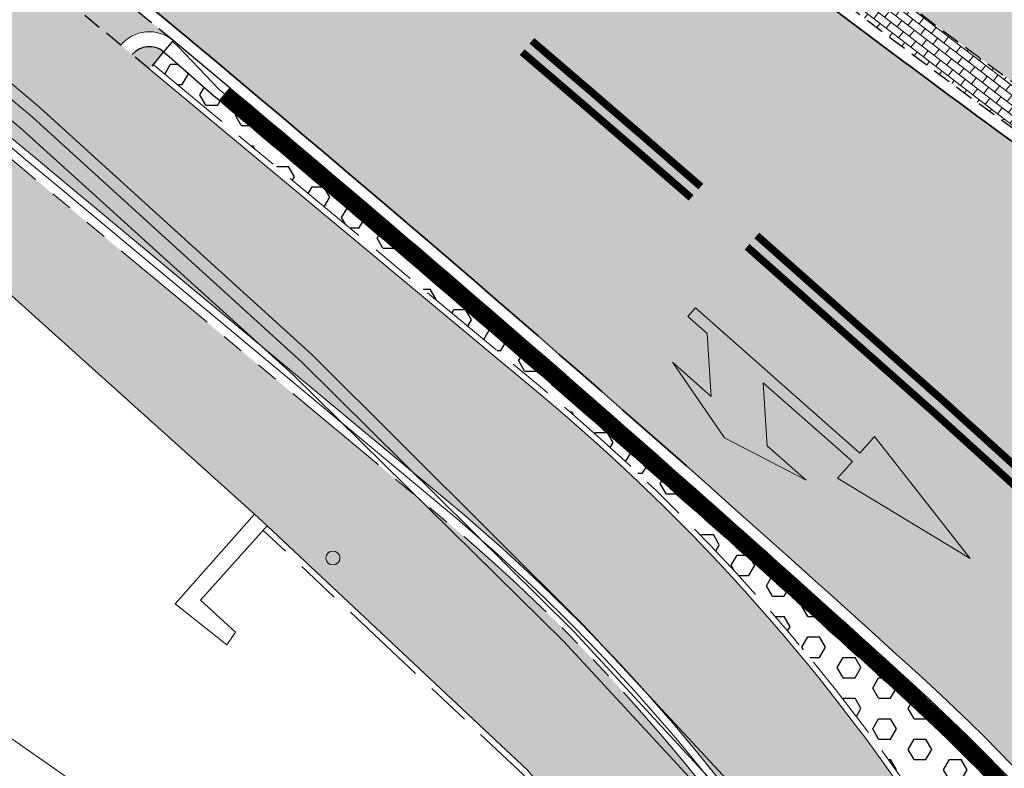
# Model space of a CAD drawing. Header units: metres. Extents: x 187916 to 189411, y 333285 to 334910.
# Tile 129 of 256: x 188355 to 188368, y 334437 to 334447. Entities that reach past the tile are written whole.
import ezdxf

# ---------------------------------------------------------------- set-up
doc = ezdxf.new("R2010")
doc.units = ezdxf.units.M
for name, pattern in [('DASHED2', [0.375, 0.25, -0.125]), ('VH-OPSLUITBAND_100X200', [16, 8, -2, 4, -2]), ('VH-RWSBAND-SO', [24, 10, -2, 2, -2, 2, -2, 2, -2]), ('VH-TROTTOIRBAND_180-200', [20, 10, -2, 2, -2, 2, -2]), ('VW-1-1_STREEP', [2, 1, -1])]:
    doc.linetypes.add(name, pattern=pattern)
for name, color, linetype, lineweight in [('B-ME-IE-MEUBILAIR_WEGMEUBILAIR_PAAL-S', 253, 'Continuous', 18), ('B-ME-IE-TERREINAFSCHEIDING_KUNSTMATIG_MUUR-G', 253, 'IE-TERREINAFSCHEIDING-KUNSTMATIG-DICHT', 18), ('B-ME-VH-KANTOPSLUITING_ACHTERKANTBAND-G', 253, 'Continuous', 18), ('B-ME-VH-VERHARDING_ASFALT-G', 253, 'Continuous', 18), ('B-ME-VH-VERHARDING_BETONSTRAATSTEEN-G', 253, 'Continuous', 18), ('B-WE-OG-BEBOUWING-GV', 253, 'Continuous', 15), ('N-WE-VH-GOOT_TEGEL-G', 170, 'Continuous', 35), ('N-WE-VH-KANTOPSLUITING_OPSLUITBAND_80X200-G', 30, 'VH-OPSLUITBAND_100X200', 15), ('N-WE-VH-KANTOPSLUITING_RIJWIELPADBAND_4-12 200-G', 94, 'VH-TROTTOIRBAND_180-200', 15), ('N-WE-VH-KANTOPSLUITING_TROTTOIRBAND_RWS_110 220-G', 251, 'VH-RWSBAND-SO', 25), ('N-WE-VH-KANTOPSLUITING_TROTTOIRBAND_RWS_110 220_ACHTERKANT-G', 7, 'VH-RWSBAND-SO', 25), ('N-WE-VH-KANTOPSLUITING_VERLOOPBAND-S', 251, 'Continuous', 25), ('N-WE-VH-KANTOPSLUITING_VERLOOPBAND_TBV TEKENING-G', 10, 'Continuous', 25), ('N-WE-VH-KANTOPSLUITING_VOORKANTBAND-G', 7, 'Continuous', 15), ('N-WE-VH-KANTVERHARDING_STREKLAAG_BSS-G', 60, 'Continuous', 18), ('N-WE-VH-VERHARDING_ASFALT_RIJWEG-A', 251, 'Continuous', 18), ('N-WE-VH-VERHARDING_BETONSTRAATSTEEN-GRIJS-A', 250, 'Continuous', 18), ('N-WE-VH-VERHARDING_BETONSTRAATSTEEN-ROOD-A', 11, 'Continuous', 18), ('N-WE-VH-VERHARDING_TEGEL-A', 254, 'Continuous', 5), ('N-WE-VW-MARKERING_LANGS_STREEP-G', 251, 'Continuous', 0), ('N-WE-VW-MARKERING_LANGS_STREEP_11-G', 251, 'VW-1-1_STREEP', 0), ('N-WE-VW-MARKERING_PIJL-S', 251, 'Continuous', 0)]:
    doc.layers.add(name, color=color, linetype=linetype, lineweight=lineweight)
doc.layers.add('N-WE-VH-MATERIAALSCHEIDING-G', color=7, linetype='DASHED2')
doc.layers.add('N-WE-VH-VERHARDING_PRINTBETON-A', color=251, linetype='Continuous')
doc.layers.add('N-WE-VH-VERHARDING_STRAATBAKSTEEN_DF-A', color=7, linetype='Continuous', lineweight=18, true_color=0x713a38)
doc.linetypes.add('IE-TERREINAFSCHEIDING-KUNSTMATIG-DICHT', pattern='A,8,-1,[82,NLCS.SHX,S=0.75,R=90,X=0,Y=0],-1', length=10)

# ---------------------------------------------------------------- blocks, each defined once
blk = doc.blocks.new('SIE-WEG_PAAL_ALGEMEEN_TYPE_01-SO')
h = blk.add_hatch(color=256)
edge = h.paths.add_edge_path()
edge.add_arc((2.273736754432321e-16, 0), 0.1875, 0, 360)
at = {"ltscale": 0.5}
blk.add_circle((2.273736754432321e-16, 0), 0.1875, dxfattribs=at)
blk = doc.blocks.new('DTM')
at = {"layer": 'B-ME-IE-TERREINAFSCHEIDING_KUNSTMATIG_MUUR-G', "ltscale": 0.2, "flags": 128}
for points in [[(188358.0070000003, 334440.05), (188356.9390000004, 334438.8460000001)], [(188358.1740000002, 334439.8960000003), (188358.0070000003, 334440.0499999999)], [(188358.1740000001, 334439.8960000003), (188357.2790000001, 334438.8969999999)], [(188356.9390000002, 334438.8459999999), (188357.6310000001, 334438.2970000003)], [(188357.2790000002, 334438.8970000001), (188357.7489999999, 334438.4640000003)], [(188357.7489999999, 334438.4640000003), (188357.6310000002, 334438.2970000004)]]:
    blk.add_lwpolyline(points, dxfattribs=at)
at = {"layer": 'B-ME-VH-KANTOPSLUITING_ACHTERKANTBAND-G', "ltscale": 0.2, "flags": 128}
blk.add_lwpolyline([(188365.5469999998, 334434.6830000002), (188362.162, 334438.344), (188358.5249999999, 334441.9240000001), (188354.8799999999, 334445.2239999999), (188351.108, 334448.4199999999), (188347.2519999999, 334451.4750000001), (188343.8790000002, 334453.9109999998), (188336.9369999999, 334458.5529999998), (188327.2310000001, 334465.0079999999), (188326.8799999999, 334465.0989999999), (188326.5600000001, 334465.085), (188323.79, 334464.4909999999), (188323.321, 334464.4810000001), (188322.8569999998, 334464.6499999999), (188322.2379999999, 334465.0559999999), (188322.0970000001, 334464.875), (188315.9109999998, 334468.9810000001), (188307.4819999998, 334474.5529999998), (188299.1310000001, 334480.128), (188292.6919999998, 334484.406), (188292.7859999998, 334484.5929999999), (188289.608, 334489.1060000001), (188288.102, 334490.4870000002), (188285.804, 334491.4010000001)], dxfattribs=at)
at = {"layer": 'B-ME-VH-VERHARDING_ASFALT-G', "ltscale": 0.2, "flags": 128}
blk.add_lwpolyline([(188365.8310000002, 334434.9040000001), (188362.4240000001, 334438.5660000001), (188358.7820000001, 334442.1919999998), (188355.122, 334445.5129999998), (188351.3709999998, 334448.6919999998), (188347.4890000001, 334451.7459999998), (188344.0750000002, 334454.2029999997), (188337.1290000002, 334458.8369999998), (188327.4070000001, 334465.2999999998), (188317.952, 334471.5660000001), (188309.423, 334477.2089999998), (188300.8539999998, 334482.8829999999), (188294.4679999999, 334487.122), (188288.5869999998, 334490.9939999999), (188288.3840000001, 334490.7209999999), (188285.8999999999, 334491.7480000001), (188283.2439999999, 334491.7769999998), (188280.46, 334490.5949999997), (188278.2579999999, 334488.068), (188277.4100000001, 334486.8220000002), (188269.0490000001, 334474.3229999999), (188266.6150000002, 334470.9390000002)], dxfattribs=at)
at = {"layer": 'B-ME-VH-VERHARDING_BETONSTRAATSTEEN-G', "ltscale": 0.2, "flags": 128}
for points in [[(188365.6949999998, 334434.801), (188362.3050000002, 334438.4699999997), (188358.6469999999, 334442.0899999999), (188355.0150000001, 334445.3939999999), (188351.2570000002, 334448.5410000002), (188347.3930000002, 334451.6320000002), (188343.98, 334454.0830000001), (188337.037, 334458.7239999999), (188327.3319999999, 334465.162), (188326.9160000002, 334465.3119999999), (188326.486, 334465.2919999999), (188323.7170000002, 334464.719), (188323.3790000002, 334464.679), (188322.9739999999, 334464.8339999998), (188322.3220000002, 334465.2439999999), (188316.3480000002, 334469.213), (188307.7429999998, 334474.9180000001), (188299.352, 334480.497), (188292.9279999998, 334484.767), (188289.7919999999, 334489.236), (188288.2349999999, 334490.6400000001), (188285.8650000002, 334491.6179999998)], [(188358.0070000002, 334440.0499999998), (188354.1140000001, 334443.548), (188353.247, 334443.8990000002), (188352.8500000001, 334443.9160000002)], [(188346.6529999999, 334392.8870000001), (188349.287, 334395.7790000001), (188353.5869999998, 334401.2659999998), (188359.2069999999, 334408.2599999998), (188359.9950000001, 334409.2689999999), (188361.0759999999, 334410.4569999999), (188363.099, 334412.921), (188363.3539999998, 334412.7009999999), (188368.9739999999, 334419.6099999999), (188369.0180000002, 334420.5460000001), (188369.2769999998, 334424.0970000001), (188369.3629999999, 334424.7939999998), (188368.4470000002, 334427.1519999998), (188364.4210000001, 334433.3939999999), (188361.676, 334436.6099999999), (188358.1740000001, 334439.8960000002)]]:
    blk.add_lwpolyline(points, dxfattribs=at)
at = {"layer": 'B-WE-OG-BEBOUWING-GV', "ltscale": 0.2, "flags": 128}
blk.add_lwpolyline([(188331.2410099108, 334450.2571500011), (188329.853, 334448.251), (188326.99, 334444.115), (188323.074, 334438.622), (188322.202, 334437.162), (188334.18, 334428.69), (188336.613, 334432.222), (188347.523, 334424.667), (188346.436, 334423.168), (188348.385, 334421.819), (188348.565, 334422.079), (188352.668, 334419.222), (188353.571, 334420.519), (188354.176, 334421.388), (188355.925, 334420.172), (188361.889, 334428.74), (188356.181, 334432.796), (188357.688, 334434.977), (188352.266, 334438.759), (188353.386, 334440.34), (188351.386, 334441.742)], dxfattribs=at)
at = {"layer": 'B-ME-IE-MEUBILAIR_WEGMEUBILAIR_PAAL-S', "xscale": 0.5, "yscale": 0.5, "zscale": 0.5}
blk.add_blockref('SIE-WEG_PAAL_ALGEMEEN_TYPE_01-SO', (188359.06, 334439.463), dxfattribs=at)
blk = doc.blocks.new('SVH-VERLOOPBAND_TROTTOIRBAND RWS 110 220X250 VB_TROTTOIRBAND 180 200X250 HD_L1000-MM')
at = {"linetype": 'Continuous', "lineweight": 0}
blk.add_lwpolyline([(1000, 200.0000000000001), (900, 200.0000000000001), (100, 220), (0, 220), (0, 0), (1000, 1.13686837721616e-13)], close=True, dxfattribs=at)
blk.add_lwpolyline([(0, 110), (100, 110), (900, 20.00000000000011), (1000, 20.00000000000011)], dxfattribs=at)
blk = doc.blocks.new('ontwerp Wilhelmina- & Engelenkampstraat')
at = {"layer": 'N-WE-VH-VERHARDING_ASFALT_RIJWEG-A', "transparency": 33554610}
h = blk.add_hatch(color=256, dxfattribs=at)
h.dxf.hatch_style = 1
edge = h.paths.add_edge_path()
edge.add_line((188163.8208333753, 334580.6406240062), (188159.2952212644, 334575.7984076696))
edge.add_line((188159.2952212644, 334575.7984076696), (188174.5957356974, 334565.9704214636))
edge.add_line((188174.5957356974, 334565.9704214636), (188208.8839609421, 334543.8760752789))
edge.add_arc((188265.1432202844, 334630.8183515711), 103.5570551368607, 237.0935993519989, 239.2286548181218)
edge.add_arc((189667.3076695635, 336961.7811804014), 2823.749582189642, 238.9808935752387, 239.4819934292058)
edge.add_line((188233.3818636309, 334529.2067239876), (188237.2558465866, 334526.9002472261))
edge.add_arc((188172.8948845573, 334415.8189779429), 128.3798341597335, 56.614742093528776, 59.911814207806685, ccw=False)
edge.add_arc((188228.9109722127, 334498.8883011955), 28.21409776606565, 55.4845922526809, 58.773180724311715, ccw=False)
edge.add_line((188244.8978654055, 334522.1359797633), (188270.2099100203, 334505.7794106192))
edge.add_arc((188264.7010883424, 334497.2544241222), 10.15000054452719, 13.737900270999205, 57.129572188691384, ccw=False)
edge.add_line((188274.5607201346, 334499.6648539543), (188285.3916733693, 334492.8307818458))
edge.add_arc((188287.0274187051, 334482.813442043), 10.15001278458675, 56.479027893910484, 99.27405743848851, ccw=False)
edge.add_line((188292.6326838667, 334491.2753426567), (188328.2332900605, 334467.6895627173))
edge.add_arc((188166.0016867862, 334216.8707131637), 298.7125514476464, 47.8039201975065, 57.10489379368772, ccw=False)
edge.add_arc((188346.5713980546, 334415.6696875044), 30.15000000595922, 31.86626050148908, 48.27499196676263, ccw=False)
edge.add_arc((188363.5941228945, 334425.9773084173), 10.25375049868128, 32.663466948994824, 33.16756871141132, ccw=False)
edge.add_arc((188363.7680247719, 334425.9005759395), 10.15000001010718, 9.405490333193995, 33.55795590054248, ccw=False)
edge.add_arc((188373.1107148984, 334427.4481680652), 0.680000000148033, -65.24652159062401, 9.405490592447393, ccw=False)
edge.add_line((188373.39544101, 334426.8306479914), (188373.3535042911, 334426.8064665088))
edge.add_line((188373.3535042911, 334426.8064665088), (188373.0122377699, 334426.6096859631))
edge.add_arc((188366.2889411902, 334422.7187079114), 7.76803881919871, 0.9923180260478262, 30.05928364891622, ccw=False)
edge.add_line((188374.0558150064, 334422.853237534), (188385.6760825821, 334436.9428109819))
edge.add_arc((188384.9421657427, 334443.9042308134), 6.99999999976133, 238.676415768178, 276.0182515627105, ccw=False)
edge.add_line((188381.3030702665, 334437.9245164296), (188374.3090535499, 334441.7971089))
edge.add_line((188374.3090535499, 334441.7971089), (188374.1759859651, 334441.5785117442))
edge.add_arc((188373.7240602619, 334441.8357337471), 0.5199999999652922, 236.9865645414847, 330.35281892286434, ccw=False)
edge.add_arc((188428.1308333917, 334525.1050683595), 99.98797832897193, 235.55122826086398, 236.8408409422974, ccw=False)
edge.add_arc((188411.6700745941, 334501.8726051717), 71.51970141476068, 233.64609065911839, 235.89746209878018, ccw=False)
edge.add_arc((188411.670100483, 334501.8726410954), 71.51974569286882, 233.2495609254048, 233.64609101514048, ccw=False)
edge.add_arc((188457.7549952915, 334568.1260296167), 152.2034652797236, 230.5042180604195, 234.2720138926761, ccw=False)
edge.add_arc((188166.9569656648, 334218.1136175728), 302.8501405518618, 50.16648870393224, 50.26164584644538)
edge.add_arc((188166.9570554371, 334218.113725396), 302.8500002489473, 50.26164586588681, 51.22502147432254)
edge.add_arc((188166.9539407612, 334218.1098417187), 302.854978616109, 51.22502222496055, 51.3192961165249)
edge.add_arc((188167.7827901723, 334219.1716967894), 301.508037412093, 51.31614081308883, 52.74067650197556)
edge.add_arc((188166.9798580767, 334218.1437757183), 302.8122778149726, 52.73751119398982, 52.83170123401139)
edge.add_arc((188166.9570555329, 334218.113725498), 302.8500001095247, 52.83169831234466, 54.43051335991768)
edge.add_arc((188166.9767697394, 334218.1413522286), 302.8160606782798, 54.43050684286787, 54.52539666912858)
edge.add_arc((188160.6555547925, 334209.0669401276), 313.8745045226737, 54.54701659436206, 57.10245107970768)
edge.add_line((188331.1328921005, 334472.609502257), (188320.0936543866, 334479.922007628))
edge.add_arc((188323.4852573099, 334485.0441346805), 6.143220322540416, 221.5045135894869, 236.48957065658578, ccw=False)
edge.add_arc((188319.5511004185, 334481.5629375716), 0.8899999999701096, 137.6692106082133, 221.5046791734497, ccw=False)
edge.add_line((188318.8931507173, 334482.1622723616), (188319.2594146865, 334482.6371719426))
edge.add_line((188319.2594146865, 334482.6371719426), (188319.2912123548, 334482.6784009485))
edge.add_arc((188340.6890844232, 334510.7641414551), 35.30832407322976, 218.5773896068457, 232.6970680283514, ccw=False)
edge.add_arc((188279.0883320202, 334513.8429033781), 42.25714136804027, 321.20296164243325, 323.56659149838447, ccw=False)
edge.add_arc((188310.4726214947, 334488.8679822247), 2.15802668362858, 242.7824537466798, 315.8976350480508, ccw=False)
edge.add_line((188309.4856042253, 334486.9489001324), (188295.3438852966, 334496.3165348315))
edge.add_line((188295.3438852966, 334496.3165348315), (188286.6449701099, 334501.9456440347))
edge.add_line((188286.6449701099, 334501.9456440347), (188245.2759046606, 334528.678213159))
edge.add_arc((188189.2378963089, 334441.9585258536), 103.2500002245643, 57.12957376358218, 59.23144345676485)
edge.add_line((188242.0576432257, 334530.6751358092), (188236.73552821, 334533.8437957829))
edge.add_arc((182886.7756591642, 325560.3118348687), 10447.31288197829, 59.19688513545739, 59.33512800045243)
edge.add_line((188215.0687000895, 334546.7260098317), (188212.1448451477, 334548.5376449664))
edge.add_line((188212.1448451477, 334548.5376449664), (188202.8877957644, 334554.5207101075))
edge.add_line((188202.8877957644, 334554.5207101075), (188173.134058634, 334573.6931625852))
edge.add_line((188173.134058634, 334573.6931625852), (188171.667712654, 334574.6976989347))
edge.add_arc((188421.3357456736, 334919.3221964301), 425.5586575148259, 233.19857496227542, 234.07802403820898, ccw=False)
edge.add_line((188166.4075921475, 334578.5703695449), (188163.8279358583, 334580.6347157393))
edge.add_line((188163.8279358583, 334580.6347157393), (188163.8208333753, 334580.6406240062))
at = {"layer": 'N-WE-VH-VERHARDING_BETONSTRAATSTEEN-GRIJS-A', "transparency": 33554610}
h = blk.add_hatch(dxfattribs=at)
h.set_pattern_fill('AVH-BSS_KEIFORMAAT_HALFST', color=256, angle=233.4, pattern_type=2)
h.set_pattern_definition([(233.4, (188343.2831061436, 334456.2994648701), (0.02169222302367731, -0.1468994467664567), [0.105, -0.105]), (323.4, (188343.2831061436, 334456.2994648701), (0.0626036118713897, 0.084295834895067), [])])
edge = h.paths.add_edge_path()
edge.add_arc((188165.8989250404, 334216.7480496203), 298.7224488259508, 50.25087587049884, 56.77227815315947)
edge.add_arc((188329.3154742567, 334466.210793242), 0.5000000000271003, -33.22013459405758, 56.797645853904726, ccw=False)
edge.add_line((188329.7337601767, 334465.9368646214), (188329.399960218, 334465.4271558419))
edge.add_line((188329.399960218, 334465.4271558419), (188330.1889834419, 334465.2468739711))
edge.add_arc((188329.0752486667, 334460.3724924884), 4.999999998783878, 56.185788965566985, 77.1295736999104, ccw=False)
edge.add_arc((188165.8043660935, 334216.6121695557), 298.3879277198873, 50.349627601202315, 56.185788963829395, ccw=False)
edge.add_arc((188356.5904077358, 334446.0369229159), 0.5000000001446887, 50.239357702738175, 140.2393576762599, ccw=False)
h = blk.add_hatch(dxfattribs=at)
h.set_pattern_fill('AVH-BSS_KEIFORMAAT_HALFST', color=256, angle=232.38, pattern_type=2)
h.set_pattern_definition([(232.38, (188365.3260205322, 334448.1547179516), (0.01907376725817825, -0.1472623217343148), [0.105, -0.105]), (322.38, (188365.3260205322, 334448.1547179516), (0.06409427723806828, 0.08316804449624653), [])])
edge = h.paths.add_edge_path()
edge.add_arc((188360.9796795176, 334451.49639697), 0.4999999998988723, 230.2139543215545, 320.2139543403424, ccw=False)
edge.add_arc((188166.9570976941, 334218.1137761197), 302.9999342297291, 50.16657188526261, 50.26164587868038, ccw=False)
edge.add_arc((188457.6726737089, 334568.0191787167), 151.9186532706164, 230.5027131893, 234.2741903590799)
edge.add_arc((188411.6701060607, 334501.8726485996), 71.36975504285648, 233.2484849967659, 233.6460909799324)
edge.add_arc((188369.6619617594, 334444.795171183), 0.5000000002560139, 143.4457967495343, 233.44579639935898, ccw=False)
edge.add_arc((188457.6532956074, 334567.9945893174), 151.3873471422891, 230.5023532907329, 234.2756569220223, ccw=False)
at = {"layer": 'N-WE-VH-VERHARDING_BETONSTRAATSTEEN-ROOD-A', "transparency": 33554610}
h = blk.add_hatch(color=11, dxfattribs=at)
h.dxf.hatch_style = 1
edge = h.paths.add_edge_path()
edge.add_arc((188287.0873413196, 334492.3325988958), 0.4999999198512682, 89.4604918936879, 237.1660866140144)
edge.add_line((188286.8162385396, 334491.9124760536), (188287.4732324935, 334491.4888089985))
edge.add_line((188287.4732324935, 334491.4888089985), (188326.1999030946, 334466.467516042))
edge.add_arc((188328.9133198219, 334470.6672028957), 5.000000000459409, 237.1335067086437, 257.1295737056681)
edge.add_line((188327.7995850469, 334465.7928214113), (188329.3999602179, 334465.4271558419))
edge.add_line((188329.3999602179, 334465.4271558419), (188330.1889834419, 334465.2468739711))
edge.add_arc((188329.0752486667, 334460.3724924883), 4.999999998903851, 56.185788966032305, 77.12957369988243, ccw=False)
edge.add_arc((188165.8043660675, 334216.6121695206), 298.387927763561, 50.349627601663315, 56.185788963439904, ccw=False)
edge.add_line((188356.2060462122, 334446.3567138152), (188356.3597908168, 334446.2287974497))
edge.add_line((188356.3597908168, 334446.2287974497), (188356.5904077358, 334446.036922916))
edge.add_line((188356.5904077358, 334446.036922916), (188361.8286426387, 334441.6786827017))
edge.add_arc((188344.5599340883, 334420.9231604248), 26.99999999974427, 32.82142776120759, 50.23935769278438, ccw=False)
edge.add_line((188367.2497608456, 334435.55776878), (188372.6310091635, 334427.2145614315))
edge.add_arc((188365.9080979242, 334422.8783806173), 7.999999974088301, 32.366189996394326, 32.82143265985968, ccw=False)
edge.add_arc((188373.1107148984, 334427.4481680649), 0.5299999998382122, 212.8069930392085, 294.0608400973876)
edge.add_line((188373.3267993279, 334426.9642181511), (188371.2876340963, 334425.7883980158))
edge.add_arc((188366.0797314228, 334422.6122753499), 6.100000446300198, 31.37759433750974, 32.82160199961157)
edge.add_line((188371.2059418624, 334425.9186286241), (188371.0684963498, 334426.1317258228))
edge.add_line((188371.0684963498, 334426.1317258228), (188367.8735351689, 334431.0852656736))
edge.add_line((188367.8735351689, 334431.0852656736), (188367.3315126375, 334431.9256296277))
edge.add_line((188367.3315126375, 334431.9256296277), (188365.6530693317, 334434.527925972))
edge.add_arc((188344.5599340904, 334420.9231604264), 25.09999999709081, 32.8214277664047, 50.23935769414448)
edge.add_line((188360.6134372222, 334440.2181089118), (188355.3752028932, 334444.5763486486))
edge.add_line((188355.3752028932, 334444.5763486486), (188354.9937284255, 334444.8937423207))
edge.add_arc((188165.804366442, 334216.612169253), 296.4879277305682, 50.34960901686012, 56.18589385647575)
edge.add_arc((188329.0752486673, 334460.3724924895), 3.099999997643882, 56.19581256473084, 77.12957356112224)
edge.add_line((188329.7657642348, 334463.3946090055), (188328.9767409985, 334463.5748908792))
edge.add_line((188328.9767409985, 334463.5748908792), (188327.3763658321, 334463.9405564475))
edge.add_arc((188328.9133198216, 334470.6672028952), 6.899999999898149, 237.12957376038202, 257.1295737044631, ccw=False)
edge.add_line((188325.1684069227, 334464.8718920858), (188285.1815984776, 334490.7112507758))
edge.add_arc((188282.9563611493, 334487.2676597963), 4.100000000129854, 57.12958659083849, 115.9107108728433)
edge.add_arc((188286.997890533, 334482.8330201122), 9.999999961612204, 89.46050176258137, 125.6837323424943, ccw=False)
h = blk.add_hatch(color=11, dxfattribs=at)
h.dxf.hatch_style = 1
edge = h.paths.add_edge_path()
edge.add_line((188375.2147114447, 334443.5733533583), (188373.2174280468, 334444.7891682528))
edge.add_arc((188381.0689906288, 334457.6873451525), 15.1000000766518, 235.2596571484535, 238.6696917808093, ccw=False)
edge.add_arc((188456.5123600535, 334566.477660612), 147.48970786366, 234.2901737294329, 235.2596571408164, ccw=False)
edge.add_arc((188456.7561591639, 334566.7947621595), 147.8894904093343, 230.4757839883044, 234.28518571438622, ccw=False)
edge.add_arc((188456.5198589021, 334566.4880194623), 147.5025007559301, 230.2672198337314, 230.4707572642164, ccw=False)
edge.add_arc((188166.9570555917, 334218.1137255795), 305.5000000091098, 50.2672138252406, 56.9684209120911)
edge.add_arc((188338.9909921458, 334482.7033789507), 10.09999998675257, 228.7488354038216, 236.9684209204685, ccw=False)
edge.add_line((188332.3314450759, 334475.1099322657), (188330.1871062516, 334476.9905440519))
edge.add_arc((188321.0219869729, 334466.5401569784), 13.90000004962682, 48.74883540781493, 53.7864393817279)
edge.add_line((188329.2340603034, 334477.7549620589), (188321.9163525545, 334483.1041001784))
edge.add_line((188321.9163525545, 334483.1041001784), (188321.1092134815, 334483.6941071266))
edge.add_arc((188336.9217947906, 334505.5168472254), 26.94939170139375, 232.6500292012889, 234.0732165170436, ccw=False)
edge.add_line((188320.5720853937, 334484.0935721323), (188319.0080041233, 334482.0655770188))
edge.add_arc((188319.5511004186, 334481.5629375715), 0.7400000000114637, 53.8337420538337, 137.215522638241, ccw=False)
edge.add_line((188319.987796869, 334482.160345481), (188320.7951048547, 334481.5702151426))
edge.add_line((188320.7951048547, 334481.5702151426), (188328.0955506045, 334476.2336959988))
edge.add_arc((188321.0219869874, 334466.540156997), 12.00000002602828, 40.36816161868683, 53.88104476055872, ccw=False)
edge.add_arc((188334.7361571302, 334478.1986962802), 5.999999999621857, 220.3681616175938, 237.1009317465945)
edge.add_line((188331.4771923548, 334473.1609240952), (188331.4859429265, 334473.1552632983))
edge.add_line((188331.4859429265, 334473.1552632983), (188331.9057572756, 334472.8836829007))
edge.add_arc((188159.7065955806, 334207.6705933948), 316.2127988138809, 54.55319300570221, 57.004898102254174, ccw=False)
edge.add_line((188343.0932236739, 334465.274705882), (188343.4998357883, 334464.9839278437))
edge.add_arc((188166.9570557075, 334218.1137257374), 303.4999998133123, 52.8316079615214, 54.43053505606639, ccw=False)
edge.add_line((188350.3194962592, 334459.9617467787), (188350.717730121, 334459.6586161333))
edge.add_arc((188172.028965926, 334224.6122750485), 295.2565950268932, 51.29978564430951, 52.756893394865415, ccw=False)
edge.add_line((188356.6368457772, 334455.038809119), (188357.0272517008, 334454.7264259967))
edge.add_arc((188166.9653213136, 334218.1237535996), 303.4870046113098, 50.26159623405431, 51.225233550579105, ccw=False)
edge.add_line((188360.9795197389, 334451.4965300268), (188361.363899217, 334451.1764356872))
edge.add_arc((188457.653295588, 334567.9945892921), 151.3873471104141, 230.502353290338, 234.2756569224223)
edge.add_line((188369.2603148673, 334445.0929626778), (188369.41947413, 334444.971713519))
edge.add_arc((188380.4179373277, 334459.5740730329), 18.28100369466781, 233.0130258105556, 238.8807426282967)
edge.add_line((188370.9699289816, 334443.9238259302), (188373.9036623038, 334442.1592196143))
edge.add_arc((188373.7240602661, 334441.8357337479), 0.3699999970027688, -29.64405162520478, 60.96060193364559, ccw=False)
edge.add_line((188374.0456327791, 334441.652727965), (188375.2147114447, 334443.5733533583))
at = {"layer": 'N-WE-VH-VERHARDING_PRINTBETON-A', "transparency": 33554610}
h = blk.add_hatch(dxfattribs=at)
h.set_pattern_fill('HEX', color=256, scale=0.05)
h.set_pattern_definition([(0, (0, 0), (0, 0.27496306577), [0.15875, -0.3175]), (120, (0, 0), (-0.2381250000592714, -0.1374815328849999), [0.15875, -0.3174999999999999]), (59.99999999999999, (0.15875, 0), (-0.2381250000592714, 0.137481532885), [0.15875, -0.3175])])
h.paths.add_polyline_path([(188369.1286258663, 334432.7923294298), (188370.1069595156, 334433.9138477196), (188369.535455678, 334434.6301724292, 0.038127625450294), (188366.3905313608, 334437.8969310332, 0.009836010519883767), (188357.5370195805, 334445.6116611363), (188357.5370114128, 334445.6116513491), (188357.460234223, 334445.6757236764), (188356.8588311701, 334446.2036577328), (188356.7822821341, 334446.2675396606), (188356.6415742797, 334446.0984207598), (188361.8798091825, 334441.7401805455, -0.07614672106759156), (188367.3169899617, 334435.6011305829)])
at = {"layer": 'N-WE-VH-VERHARDING_STRAATBAKSTEEN_DF-A', "transparency": 33554610}
h = blk.add_hatch(color=256, dxfattribs=at)
h.dxf.hatch_style = 1
edge = h.paths.add_edge_path()
edge.add_line((188368.9739999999, 334419.6099999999), (188370.1869435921, 334418.5370583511))
edge.add_line((188370.1869435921, 334418.5370583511), (188370.5412304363, 334418.9375740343))
edge.add_arc((188366.0797324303, 334422.6122754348), 5.779999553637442, 320.5235108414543, 392.8214324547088)
edge.add_line((188370.9370354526, 334425.7451658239), (188370.7995506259, 334425.9583253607))
edge.add_line((188370.7995506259, 334425.9583253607), (188370.2743647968, 334426.8094827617))
edge.add_line((188370.2743647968, 334426.8094827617), (188370.2201625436, 334426.8935191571))
edge.add_line((188370.2201625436, 334426.8935191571), (188369.8537736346, 334427.6091721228))
edge.add_line((188369.8537736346, 334427.6091721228), (188369.7995713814, 334427.6932085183))
edge.add_line((188369.7995713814, 334427.6932085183), (188369.3147226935, 334428.4449288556))
edge.add_line((188369.3147226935, 334428.4449288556), (188368.7106862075, 334429.3814407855))
edge.add_line((188368.7106862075, 334429.3814407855), (188368.4585770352, 334429.2188340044))
edge.add_line((188368.4585770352, 334429.2188340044), (188368.1962287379, 334429.6255846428))
edge.add_line((188368.1962287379, 334429.6255846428), (188367.8018101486, 334429.1734408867))
edge.add_line((188367.8018101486, 334429.1734408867), (188367.3496663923, 334429.567859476))
edge.add_line((188367.3496663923, 334429.567859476), (188367.7440849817, 334430.0200032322))
edge.add_line((188367.7440849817, 334430.0200032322), (188368.1935079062, 334429.6298030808))
edge.add_line((188368.1935079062, 334429.6298030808), (188367.4829363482, 334430.7314890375))
edge.add_line((188367.4829363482, 334430.7314890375), (188367.7350455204, 334430.8940958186))
edge.add_line((188367.7350455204, 334430.8940958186), (188367.688655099, 334430.9660207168))
edge.add_line((188367.688655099, 334430.9660207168), (188367.1466325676, 334431.8063846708))
edge.add_line((188367.1466325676, 334431.8063846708), (188365.4681892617, 334434.4086810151))
edge.add_arc((188344.5599340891, 334420.9231604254), 24.87999999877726, 32.82142776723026, 50.26543430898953)
edge.add_line((188360.4640229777, 334440.0562301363), (188354.3823230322, 334445.1138963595))
edge.add_line((188354.3823230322, 334445.1138963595), (188353.3461033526, 334443.8588785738))
edge.add_line((188353.3461033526, 334443.8588785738), (188354.1140000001, 334443.548))
edge.add_line((188354.1140000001, 334443.548), (188358.0070000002, 334440.0499999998))
edge.add_line((188358.0070000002, 334440.0499999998), (188358.1740000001, 334439.8960000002))
edge.add_line((188358.1740000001, 334439.8960000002), (188361.676, 334436.6099999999))
edge.add_line((188361.676, 334436.6099999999), (188364.4210000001, 334433.3939999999))
edge.add_line((188364.4210000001, 334433.3939999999), (188368.4470000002, 334427.1519999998))
edge.add_line((188368.4470000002, 334427.1519999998), (188369.3629999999, 334424.7939999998))
edge.add_line((188369.3629999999, 334424.7939999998), (188369.2769999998, 334424.0970000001))
edge.add_line((188369.2769999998, 334424.0970000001), (188369.0180000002, 334420.5460000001))
edge.add_line((188369.0180000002, 334420.5460000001), (188368.9739999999, 334419.6099999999))
at = {"layer": 'N-WE-VH-VERHARDING_TEGEL-A', "transparency": 33554610}
h = blk.add_hatch(color=256, dxfattribs=at)
h.dxf.hatch_style = 1
h.paths.add_polyline_path([(188356.7820537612, 334446.2677297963, 0.4139234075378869), (188356.3597908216, 334446.2287974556), (188356.5904077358, 334446.036922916)])
at = {"layer": 'N-WE-VH-GOOT_TEGEL-G'}
for points in [[(188277.3814934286, 334486.720956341), (188278.5889625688, 334488.4539261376, -0.03051628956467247), (188279.3382961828, 334489.4391516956, -0.00356374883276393), (188279.5428751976, 334489.669406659, -0.1742115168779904), (188285.6182794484, 334492.8651627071, -0.1830887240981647), (188292.6326838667, 334491.2753426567), (188328.2332900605, 334467.6895627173, -0.04060544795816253), (188366.6379168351, 334438.1720723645, -0.07171918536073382), (188372.1772720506, 334431.5870276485, -0.00219959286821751), (188372.2262955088, 334431.511293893, -0.1057768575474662), (188373.7815733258, 334427.5592939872, -0.3377617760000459), (188373.39544101, 334426.8306479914), (188371.4074756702, 334425.6843506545)], [(188320.4226567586, 334484.1454370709), (188318.8931507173, 334482.1622723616, 0.3830405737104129), (188318.8845779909, 334480.9731512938, 0.06547653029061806), (188320.0936543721, 334479.9220076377), (188331.1328921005, 334472.609502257, -0.01115204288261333), (188342.7136593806, 334464.7465269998, -0.0004140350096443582), (188343.1218308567, 334464.4551440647, -0.006976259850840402), (188349.9264119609, 334459.444074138, -0.0004113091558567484), (188350.3232096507, 334459.142719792, -0.006215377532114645), (188356.232180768, 334454.5308347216, -0.0004113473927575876), (188356.6209290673, 334454.2190783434, -0.00420354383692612), (188360.5638258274, 334450.9968315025, -0.0004152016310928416), (188360.9503323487, 334450.6749671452, 0.01645617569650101), (188368.8776380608, 334444.567500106, 0.001730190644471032), (188369.2752545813, 334444.2727186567, 0.00982378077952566), (188371.5707201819, 334442.6517518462, 0.005630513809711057), (188373.4407457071, 334441.399691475, 0.4315282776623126), (188374.1759859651, 334441.5785117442), (188375.3168381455, 334443.4526499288)]]:
    blk.add_lwpolyline(points, format="xyb", dxfattribs=at)
at = {"layer": 'N-WE-VH-KANTOPSLUITING_OPSLUITBAND_80X200-G', "ltscale": 0.15, "flags": 128}
blk.add_lwpolyline([(188356.6415742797, 334446.0984207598), (188361.8798091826, 334441.7401805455, -0.07614672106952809), (188367.3169899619, 334435.6011305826), (188372.1910824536, 334428.0442276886)], format="xyb", dxfattribs=at)
blk.add_lwpolyline([(188369.1976020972, 334424.1067965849), (188369.281135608, 334424.7838065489), (188368.3753694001, 334427.1154623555), (188364.356674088, 334433.3461370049), (188361.6180280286, 334436.5546928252), (188358.1192592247, 334439.8376609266)], dxfattribs=at)
at = {"layer": 'N-WE-VH-KANTOPSLUITING_RIJWIELPADBAND_4-12 200-G', "ltscale": 0.15, "flags": 128}
blk.add_lwpolyline([(188329.7167598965, 334463.1801362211), (188329.7167598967, 334463.180136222, -0.09163974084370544), (188330.677973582, 334462.7653303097, -0.0254704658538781), (188354.8531825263, 334444.7244883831), (188355.2344936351, 334444.4072306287), (188360.4727292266, 334440.0489898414, -0.07614672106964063), (188365.4681892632, 334434.4086810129), (188367.1466325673, 334431.8063846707)], format="xyb", dxfattribs=at)
at = {"layer": 'N-WE-VH-KANTOPSLUITING_TROTTOIRBAND_RWS_110 220-G', "ltscale": 0.15, "const_width": 0.22, "flags": 128}
blk.add_lwpolyline([(188357.6074984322, 334445.6961168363, -0.009835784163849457), (188366.4640772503, 334437.9787308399, -0.03813923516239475), (188369.6214520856, 334434.6987872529)], format="xyb", dxfattribs=at)
at = {"layer": 'N-WE-VH-KANTOPSLUITING_TROTTOIRBAND_RWS_110 220_ACHTERKANT-G', "linetype": 'Continuous', "ltscale": 0.2, "flags": 128}
for points in [[(188356.7822823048, 334446.2675398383, 0.4142135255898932), (188356.3597908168, 334446.2287974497, 0.4142135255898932)], [(188357.5370179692, 334445.6116624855, -0.009836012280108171), (188366.3905313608, 334437.8969310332, -0.03814304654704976), (188369.536623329, 334434.6287581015)]]:
    blk.add_lwpolyline(points, format="xyb", dxfattribs=at)
at = {"layer": 'N-WE-VH-KANTOPSLUITING_VERLOOPBAND_TBV TEKENING-G', "flags": 128}
blk.add_lwpolyline([(188356.7820539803, 334446.2677300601), (188356.8588311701, 334446.2036577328), (188357.460234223, 334445.6757236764), (188357.5370114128, 334445.6116513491), (188357.6779705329, 334445.7805611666), (188356.9101986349, 334446.4212844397)], close=True, dxfattribs=at)
at = {"layer": 'N-WE-VH-KANTOPSLUITING_VOORKANTBAND-G', "flags": 128}
for points in [[(188286.5727758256, 334489.6932142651), (188325.114132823, 334464.7879020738, 0.08748866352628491), (188327.3540911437, 334463.8430688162), (188328.954466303, 334463.4774032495), (188329.7434895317, 334463.2971213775, -0.09163974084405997), (188330.7447537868, 334462.8650318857, -0.02547056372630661), (188354.9298439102, 334444.8168087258), (188355.3112441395, 334444.4994768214), (188360.5494790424, 334440.1412366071, -0.07614672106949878), (188365.5690329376, 334434.4737237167), (188367.2474762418, 334431.8714273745)], [(188356.910198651, 334446.4212844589, 0.4142135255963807), (188356.2060462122, 334446.3567138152)], [(188372.1238533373, 334428.000865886), (188367.2497608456, 334435.55776878, 0.0761467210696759), (188361.8286426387, 334441.6786827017), (188356.5904077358, 334446.036922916)], [(188357.6779788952, 334445.7805711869, -0.009835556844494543), (188366.537623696, 334438.0605301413, -0.03813544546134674), (188369.7062808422, 334434.7688164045)]]:
    blk.add_lwpolyline(points, format="xyb", dxfattribs=at)
blk.add_lwpolyline([(188369.2769999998, 334424.0970000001), (188369.3629999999, 334424.7939999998), (188368.4470000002, 334427.1519999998), (188364.4210000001, 334433.3939999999), (188361.676, 334436.6099999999), (188358.1740000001, 334439.8960000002)], dxfattribs=at)
at = {"layer": 'N-WE-VH-KANTVERHARDING_STREKLAAG_BSS-G', "flags": 128}
for points in [[(188281.1647881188, 334490.955514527, -0.2622567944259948), (188285.1815984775, 334490.7112507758), (188285.7871498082, 334490.3199452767), (188286.6270499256, 334489.7772042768), (188325.168406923, 334464.8718920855, 0.08748866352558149), (188327.3763658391, 334463.9405564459), (188328.9767409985, 334463.5748908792), (188329.7657642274, 334463.3946090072, -0.09163974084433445), (188330.8004039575, 334462.9481165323, -0.02547064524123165), (188354.9937284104, 334444.8937423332), (188355.3752028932, 334444.5763486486), (188360.6134372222, 334440.2181089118, -0.07614672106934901), (188365.653069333, 334434.5279259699), (188367.3315126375, 334431.9256296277), (188367.8735351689, 334431.0852656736), (188368.9575802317, 334429.4045377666), (188369.4996027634, 334428.5641738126), (188369.9844514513, 334427.8124534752), (188370.526473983, 334426.9720895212), (188371.0684963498, 334426.1317258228), (188371.2059515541, 334425.9186135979, -0.006300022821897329), (188371.2876340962, 334425.7883980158)], [(188375.2147114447, 334443.5733533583), (188374.9081356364, 334443.7599765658), (188374.0539517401, 334444.2799475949), (188373.2174280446, 334444.7891682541, -0.01488018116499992), (188372.464130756, 334445.2790258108, -0.004229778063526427), (188370.4256967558, 334446.7183172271, -0.01662465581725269), (188362.6381700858, 334452.7197626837, -0.0008870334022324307), (188362.2350970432, 334453.0535828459, 0.02924787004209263), (188333.4854701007, 334474.2358393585, -0.03588009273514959), (188332.3314450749, 334475.1099322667), (188330.1871062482, 334476.9905440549, 0.02198423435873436), (188329.2340603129, 334477.754962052), (188321.9163525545, 334483.1041001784), (188321.1092134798, 334483.6941071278, -0.006209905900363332), (188320.5720853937, 334484.0935721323)]]:
    blk.add_lwpolyline(points, format="xyb", dxfattribs=at)
at = {"layer": 'N-WE-VH-MATERIAALSCHEIDING-G', "flags": 128}
for points in [[(188329.5892730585, 334466.6291641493, -0.02846266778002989), (188356.9101986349, 334446.4212844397, -0.02846266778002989)], [(188356.2060462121, 334446.3567138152, 0.02547056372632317), (188331.8577572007, 334464.5267248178, 0.09163974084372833), (188330.1889834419, 334465.2468739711), (188329.3999602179, 334465.4271558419)], [(188360.6597182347, 334451.1121772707, -0.0004148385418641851), (188361.0460782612, 334450.7904353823, 0.01645765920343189), (188368.9663138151, 334444.6884894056, 0.001734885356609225), (188369.3641702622, 334444.3935242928)], [(188361.363899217, 334451.1764356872, 0.01646563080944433), (188369.2603148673, 334445.0929626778)]]:
    blk.add_lwpolyline(points, format="xyb", dxfattribs=at)
for points in [[(188356.5904077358, 334446.036922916), (188356.3597908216, 334446.2287974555)], [(188356.7820539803, 334446.2677300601), (188356.5904077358, 334446.036922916)]]:
    blk.add_lwpolyline(points, dxfattribs=at)
at = {"layer": 'N-WE-VH-KANTOPSLUITING_VERLOOPBAND-S', "xscale": 0.001, "yscale": 0.001, "zscale": 0.001, "rotation": 140.1542266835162}
blk.add_blockref('SVH-VERLOOPBAND_TROTTOIRBAND RWS 110 220X250 VB_TROTTOIRBAND 180 200X250 HD_L1000-MM', (188357.6779705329, 334445.7805611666), dxfattribs=at)
blk = doc.blocks.new('N-SVW-MARKERING_PIJL_COMBI_RD_RA_5.0')
h = blk.add_hatch(color=256)
h.paths.add_polyline_path([(4.999999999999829, 1.70530256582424e-13), (2.949999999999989, 0.3750000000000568), (2.949999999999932, 0.07499999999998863), (0, 0.07499999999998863), (2.842170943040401e-14, -0.07499999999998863), (0.345908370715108, -0.07499999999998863), (0.5709083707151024, -0.3000000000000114), (1.575000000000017, -0.3000000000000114), (1.349999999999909, -0.07499999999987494), (2.950000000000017, -0.0749999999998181), (2.949999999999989, -0.3749999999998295)])
h.paths.add_polyline_path([(2.649999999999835, -0.6749999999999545), (1.950000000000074, -0.6749999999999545), (1.574999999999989, -0.3000000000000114), (0.5709083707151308, -0.3000000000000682), (0.9459083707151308, -0.6749999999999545), (0.2500000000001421, -0.6750000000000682), (1.450000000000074, -0.9749999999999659)])
for p, q in [((4.999999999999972, 1.70530256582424e-13), (2.94999999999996, 0.3750000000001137)), ((2.949999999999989, 0.3750000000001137), (2.94999999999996, 0.07500000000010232)), ((-2.842170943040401e-14, 0.07499999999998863), (2.94999999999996, 0.07500000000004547)), ((0, -0.07499999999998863), (-2.842170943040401e-14, 0.07499999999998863)), ((4.999999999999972, 1.70530256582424e-13), (2.949999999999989, -0.3749999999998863)), ((0, -0.07499999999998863), (0.3459083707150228, -0.07499999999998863)), ((0.345908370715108, -0.07499999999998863), (0.9459083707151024, -0.6749999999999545)), ((1.349999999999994, -0.07500000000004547), (1.950000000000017, -0.6749999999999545)), ((1.349999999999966, -0.07499999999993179), (2.949999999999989, -0.07499999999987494)), ((2.949999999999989, -0.07499999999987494), (2.949999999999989, -0.3749999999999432)), ((1.450000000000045, -0.9749999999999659), (0.25, -0.6750000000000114)), ((0.25, -0.6750000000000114), (0.9459083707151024, -0.6749999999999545)), ((2.650000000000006, -0.6749999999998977), (1.450000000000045, -0.9749999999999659)), ((1.950000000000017, -0.6749999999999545), (2.650000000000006, -0.6749999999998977))]:
    blk.add_line(p, q)
blk = doc.blocks.new('markering')
at = {"layer": 'N-WE-VW-MARKERING_LANGS_STREEP-G', "const_width": 0.1, "flags": 128}
for points in [[(188372.2487554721, 334437.0094266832, 0.008420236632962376), (188364.7612834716, 334443.7982342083)], [(188372.1171972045, 334436.8586141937, 0.008424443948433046), (188364.6310829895, 334443.6464036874)]]:
    blk.add_lwpolyline(points, format="xyb", dxfattribs=at)
at = {"layer": 'N-WE-VW-MARKERING_LANGS_STREEP_11-G', "const_width": 0.1, "flags": 128}
for points in [[(188364.0081238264, 334444.4561354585, 0.002499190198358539), (188361.7356292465, 334446.4146612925, 0.002499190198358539)], [(188363.8779273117, 334444.3043095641, 0.002500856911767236), (188361.6054359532, 334446.2628391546, 0.002500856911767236)]]:
    blk.add_lwpolyline(points, format="xyb", dxfattribs=at)
at = {"layer": 'N-WE-VW-MARKERING_PIJL-S', "rotation": 318.5528442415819}
blk.add_blockref('N-SVW-MARKERING_PIJL_COMBI_RD_RA_5.0', (188363.8855240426, 334442.7675000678), dxfattribs=at)

msp = doc.modelspace()

# ---------------------------------------------------------------- block references
msp.add_blockref('DTM', (0, 0))

# ---------------------------------------------------------------- next in the draw order: block references
msp.add_blockref('ontwerp Wilhelmina- & Engelenkampstraat', (0, 0))

# ---------------------------------------------------------------- next in the draw order: block references
msp.add_blockref('markering', (0, 0))

doc.saveas('drawing.dxf')
